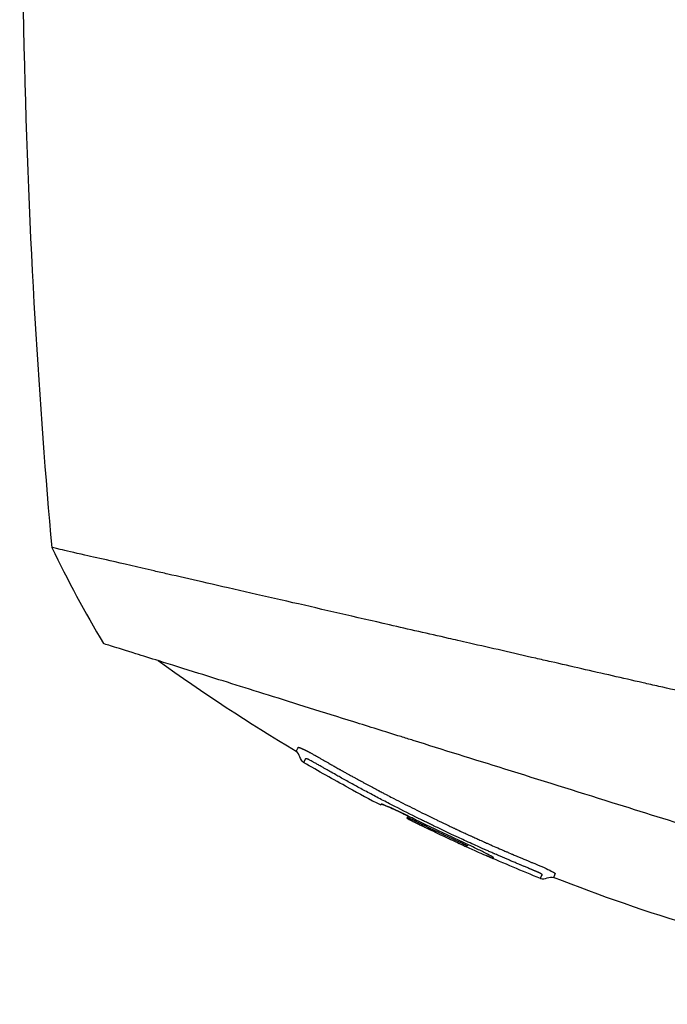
# Model space of a CAD drawing. Header units: millimetres. Extents: x 0 to 7374, y 0 to 4200.
# Tile 223 of 256: x 2825 to 2882, y 1946 to 2032. Entities that reach past the tile are written whole.
import ezdxf

# ---------------------------------------------------------------- set-up
doc = ezdxf.new("R2010")
doc.units = ezdxf.units.MM
doc.header["$LTSCALE"] = 0.2

# ---------------------------------------------------------------- blocks, each defined once
blk = doc.blocks.new('A$Ceaf76b09')
for p, q in [((17.862, 1057.067), (17.861, 1057.066)), ((20.763, 1055.634), (20.688, 1055.558)), ((20.688, 1055.559), (20.763, 1055.634)), ((22.971, 1054.394), (22.97, 1054.393)), ((23.113, 1054.574), (23.007, 1054.469)), ((27.727, 1052.361), (27.637, 1052.272)), ((28.337, 1052.077), (28.177, 1051.917))]:
    blk.add_line(p, q)
for centre, radius, start, end in [((92.157, 1126.656), 111.38, 205.85793, 210.77196), ((93.072, 1194.595), 156.751, 241.32693, 242.49797), ((93.071, 1194.591), 156.746, 241.32667, 242.49774)]:
    blk.add_arc(centre, radius, start, end)
blk.add_ellipse((116.751, 1155.956), major_axis=(-98.894, -98.894), ratio=0.00011, start_param=6.27371, end_param=6.28325)
for points, knots in [([(-9.161, 1180.525), (-10.649, 1158.488), (-10.874, 1138.936), (-10.499, 1121.864), (-10.124, 1104.791), (-9.149, 1090.198), (-8.072, 1078.078)], [0, 0, 0, 0, 0.5, 0.5, 0.5, 1, 1, 1, 1]), ([(94.082, 1054.565), (93.846, 1054.647), (93.605, 1054.724), (93.049, 1054.89), (92.71, 1054.98), (90.88, 1055.455), (88.965, 1055.871), (84.742, 1056.811), (82.581, 1057.311), (75.929, 1058.826), (71.287, 1059.899), (63.801, 1061.615), (61.1, 1062.229), (57.523, 1063.052), (56.67, 1063.249), (54.054, 1063.854), (52.28, 1064.263), (48.663, 1065.093), (46.825, 1065.513), (44.531, 1066.035), (44.074, 1066.139), (42.714, 1066.449), (41.822, 1066.651), (39.15, 1067.26), (37.362, 1067.674), (35.127, 1068.185), (34.67, 1068.288), (33.253, 1068.612), (32.275, 1068.837), (30.341, 1069.278), (29.388, 1069.495), (28.107, 1069.788), (27.762, 1069.867), (27.158, 1070.006), (26.891, 1070.067), (24.856, 1070.532), (23.131, 1070.925), (18.484, 1071.987), (15.641, 1072.646), (10.096, 1073.92), (7.42, 1074.522), (4.016, 1075.305), (3.019, 1075.536), (1.671, 1075.846), (1.27, 1075.938), (-0.566, 1076.36), (-1.857, 1076.662), (-3.798, 1077.105), (-4.537, 1077.27), (-6.114, 1077.629), (-6.849, 1077.805), (-7.823, 1078.027), (-8.065, 1078.069), (-8.072, 1078.078)], [0.000028, 0.000028, 0.000028, 0.000028, 0.094305, 0.094305, 0.214535, 0.214535, 0.967793, 0.967793, 1.69047, 1.69047, 3.128167, 3.128167, 3.949545, 3.949545, 4.206652, 4.206652, 4.738739, 4.738739, 5.291947, 5.291947, 5.430727, 5.430727, 5.707631, 5.707631, 6.282241, 6.282241, 6.427689, 6.427689, 6.766127, 6.766127, 7.099376, 7.099376, 7.223437, 7.223437, 7.319112, 7.319112, 7.934551, 7.934551, 9.024941, 9.024941, 10.236224, 10.236224, 10.77586, 10.77586, 11.0135, 11.0135, 11.919346, 11.919346, 12.597116, 12.597116, 13.609698, 13.609698, 14.62284, 14.62284, 14.62284, 14.62284]), ([(71.344, 1046.225), (70.679, 1046.435), (70.025, 1046.642), (68.656, 1047.073), (68.189, 1047.22), (66.082, 1047.881), (64.732, 1048.304), (62.351, 1049.048), (61.412, 1049.342), (56.67, 1050.825), (52.756, 1052.051), (46.17, 1054.112), (43.54, 1054.935), (37.739, 1056.751), (34.599, 1057.734), (28.796, 1059.55), (26.108, 1060.391), (23.171, 1061.31), (22.815, 1061.422), (21.048, 1061.975), (19.674, 1062.405), (17.002, 1063.241), (15.704, 1063.648), (13.214, 1064.427), (12.02, 1064.801), (8.615, 1065.866), (6.577, 1066.504), (3.492, 1067.47), (2.329, 1067.834), (0.553, 1068.389), (-0.124, 1068.601), (-1.598, 1069.063), (-2.287, 1069.278), (-3.008, 1069.504), (-3.201, 1069.564), (-3.467, 1069.647), (-3.541, 1069.671), (-3.542, 1069.671)], [-11.154238, -11.154238, -11.154238, -11.154238, -10.868129, -10.868129, -10.55799, -10.55799, -10.063125, -10.063125, -9.746706, -9.746706, -8.479112, -8.479112, -7.633641, -7.633641, -6.611509, -6.611509, -5.689122, -5.689122, -5.561638, -5.561638, -5.052877, -5.052877, -4.538879, -4.538879, -4.025725, -4.025725, -3.004294, -3.004294, -2.253425, -2.253425, -1.690162, -1.690162, -0.844455, -0.844455, -0.423499, -0.423499, -0.000001, -0.000001, -0.000001, -0.000001]), ([(13.299, 1060.236), (13.298, 1060.237), (13.302, 1060.246), (13.311, 1060.264), (13.32, 1060.282), (13.335, 1060.31), (13.352, 1060.345), (13.369, 1060.38), (13.39, 1060.424), (13.416, 1060.479), (13.423, 1060.492), (13.43, 1060.506), (13.436, 1060.521), (13.44, 1060.528), (13.443, 1060.535), (13.447, 1060.543), (13.448, 1060.545), (13.449, 1060.547), (13.45, 1060.55), (13.451, 1060.552), (13.452, 1060.554), (13.453, 1060.556), (13.455, 1060.559), (13.456, 1060.561), (13.457, 1060.564), (13.459, 1060.568), (13.46, 1060.571), (13.462, 1060.573), (13.463, 1060.576), (13.464, 1060.578), (13.465, 1060.58), (13.466, 1060.583), (13.468, 1060.585), (13.469, 1060.588), (13.472, 1060.592), (13.475, 1060.595), (13.481, 1060.597), (13.486, 1060.598), (13.494, 1060.599), (13.504, 1060.598), (13.516, 1060.598), (13.531, 1060.595), (13.549, 1060.59), (13.561, 1060.587), (13.575, 1060.583), (13.59, 1060.578), (13.61, 1060.571), (13.631, 1060.564), (13.656, 1060.554), (13.667, 1060.55), (13.677, 1060.546), (13.69, 1060.54), (13.698, 1060.537), (13.709, 1060.533), (13.719, 1060.528), (13.729, 1060.524), (13.737, 1060.52), (13.737, 1060.52)], [0, 0, 0, 0, 0.25, 0.25, 0.25, 0.5, 0.5, 0.5, 0.75, 0.75, 0.75, 0.8125, 0.8125, 0.8125, 0.84375, 0.84375, 0.84375, 0.854681, 0.854681, 0.854681, 0.864854, 0.864854, 0.864854, 0.874447, 0.874447, 0.874447, 0.884787, 0.884787, 0.884787, 0.895518, 0.895518, 0.895518, 0.90625, 0.90625, 0.90625, 0.921992, 0.921992, 0.921992, 0.9375, 0.9375, 0.9375, 0.956598, 0.956598, 0.956598, 0.96875, 0.96875, 0.96875, 0.984375, 0.984375, 0.984375, 0.991606, 0.991606, 0.991606, 0.995853, 0.995853, 0.995853, 1, 1, 1, 1]), ([(13.946, 1059.276), (13.618, 1059.472), (13.629, 1060.039), (13.3, 1060.236), (13.299, 1060.236), (13.299, 1060.236)], [0.0028116, 0.0028116, 0.0028116, 0.0028116, 0.990099, 0.990099, 0.9912991, 0.9912991, 0.9912991, 0.9912991]), ([(13.299, 1060.236), (13.299, 1060.236), (13.299, 1060.236), (13.299, 1060.236), (13.299, 1060.236), (13.299, 1060.236), (13.299, 1060.236)], [0.998659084, 0.998659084, 0.998659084, 0.998659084, 0.998663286, 0.998663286, 0.998663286, 0.999984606, 0.999984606, 0.999984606, 0.999984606]), ([(13.737, 1060.52), (13.747, 1060.515), (13.755, 1060.51), (13.763, 1060.506), (13.776, 1060.498), (13.784, 1060.494), (13.787, 1060.492)], [0, 0, 0, 0, 0.0042678, 0.0042678, 0.0042678, 0.01154273, 0.01154273, 0.01154273, 0.01154273]), ([(13.787, 1060.492), (13.788, 1060.491), (13.79, 1060.49), (13.797, 1060.487), (13.799, 1060.486), (13.801, 1060.485), (13.804, 1060.484), (13.812, 1060.481), (13.818, 1060.478), (13.824, 1060.476), (13.83, 1060.473), (13.835, 1060.471), (13.84, 1060.469), (13.845, 1060.467), (13.849, 1060.465), (13.853, 1060.464), (13.857, 1060.462), (13.861, 1060.46), (13.864, 1060.459), (13.868, 1060.458), (13.871, 1060.456), (13.875, 1060.455), (13.878, 1060.453), (13.881, 1060.452), (13.884, 1060.451), (13.894, 1060.446), (13.905, 1060.442), (13.916, 1060.437), (13.927, 1060.432), (13.939, 1060.426), (13.951, 1060.42), (13.964, 1060.415), (13.976, 1060.409), (13.989, 1060.403), (13.996, 1060.4), (14.003, 1060.396), (14.01, 1060.393), (14.024, 1060.387), (14.037, 1060.38), (14.05, 1060.374), (14.054, 1060.372), (14.058, 1060.37), (14.061, 1060.368), (14.076, 1060.361), (14.092, 1060.353), (14.109, 1060.345), (14.126, 1060.336), (14.144, 1060.327), (14.162, 1060.318), (14.18, 1060.309), (14.199, 1060.3), (14.218, 1060.29), (14.237, 1060.28), (14.256, 1060.27), (14.276, 1060.26), (14.296, 1060.25), (14.315, 1060.24), (14.335, 1060.23), (14.355, 1060.219), (14.375, 1060.209), (14.394, 1060.199), (14.415, 1060.188), (14.435, 1060.177), (14.454, 1060.167), (14.463, 1060.162), (14.471, 1060.158), (14.48, 1060.153), (14.504, 1060.141), (14.529, 1060.127), (14.555, 1060.113), (14.589, 1060.094), (14.626, 1060.074), (14.664, 1060.053), (14.703, 1060.031), (14.744, 1060.009), (14.787, 1059.985), (14.822, 1059.965), (14.859, 1059.944), (14.897, 1059.923), (14.92, 1059.91), (14.942, 1059.898), (14.965, 1059.885), (14.983, 1059.875), (15.001, 1059.864), (15.02, 1059.854), (15.041, 1059.842), (15.063, 1059.829), (15.085, 1059.817), (15.106, 1059.805), (15.128, 1059.792), (15.15, 1059.78), (15.169, 1059.769), (15.188, 1059.758), (15.209, 1059.746), (15.261, 1059.716), (15.317, 1059.684), (15.379, 1059.648), (15.385, 1059.644), (15.392, 1059.641), (15.398, 1059.637), (15.418, 1059.626), (15.438, 1059.614), (15.458, 1059.602), (15.54, 1059.555), (15.62, 1059.509), (15.698, 1059.464), (15.779, 1059.418), (15.858, 1059.372), (15.935, 1059.328), (16.014, 1059.283), (16.09, 1059.239), (16.164, 1059.197), (16.181, 1059.187), (16.197, 1059.178), (16.213, 1059.168), (16.274, 1059.134), (16.332, 1059.101), (16.389, 1059.068), (16.435, 1059.042), (16.479, 1059.017), (16.523, 1058.992), (16.581, 1058.959), (16.636, 1058.928), (16.69, 1058.897), (16.804, 1058.832), (16.91, 1058.773), (17.006, 1058.718), (17.023, 1058.709), (17.04, 1058.699), (17.056, 1058.69), (17.083, 1058.675), (17.11, 1058.66), (17.135, 1058.646), (17.176, 1058.623), (17.218, 1058.599), (17.259, 1058.576), (17.274, 1058.568), (17.288, 1058.56), (17.302, 1058.552), (17.349, 1058.525), (17.392, 1058.502), (17.424, 1058.484), (17.439, 1058.475), (17.451, 1058.468), (17.461, 1058.463), (17.499, 1058.442), (17.54, 1058.419), (17.597, 1058.387), (17.622, 1058.374), (17.649, 1058.359), (17.678, 1058.343), (17.743, 1058.307), (17.818, 1058.265), (17.905, 1058.217), (17.925, 1058.206), (17.945, 1058.195), (17.966, 1058.184), (18.008, 1058.16), (18.053, 1058.136), (18.1, 1058.11), (18.202, 1058.054), (18.315, 1057.992), (18.44, 1057.924), (18.509, 1057.886), (18.583, 1057.846), (18.659, 1057.804), (18.722, 1057.77), (18.791, 1057.733), (18.862, 1057.694), (18.883, 1057.683), (18.904, 1057.671), (18.926, 1057.66), (18.996, 1057.622), (19.067, 1057.583), (19.138, 1057.545), (19.147, 1057.54), (19.156, 1057.535), (19.165, 1057.53), (19.239, 1057.49), (19.312, 1057.451), (19.381, 1057.414), (19.549, 1057.323), (19.708, 1057.238), (19.858, 1057.158), (19.891, 1057.14), (19.924, 1057.122), (19.957, 1057.105), (20.106, 1057.026), (20.245, 1056.952), (20.374, 1056.883), (20.408, 1056.865), (20.441, 1056.848), (20.474, 1056.83), (20.503, 1056.815), (20.532, 1056.8), (20.56, 1056.785), (20.682, 1056.72), (20.794, 1056.661), (20.896, 1056.608), (20.942, 1056.584), (20.986, 1056.561), (21.028, 1056.539), (21.121, 1056.49), (21.204, 1056.447), (21.275, 1056.41), (21.287, 1056.404), (21.298, 1056.398), (21.309, 1056.392)], [0.0115427, 0.0115427, 0.0115427, 0.0115427, 0.0146484, 0.0146484, 0.0146484, 0.015625, 0.015625, 0.015625, 0.0178551, 0.0178551, 0.0178551, 0.0202674, 0.0202674, 0.0202674, 0.0229148, 0.0229148, 0.0229148, 0.0259265, 0.0259265, 0.0259265, 0.0289758, 0.0289758, 0.0289758, 0.03125, 0.03125, 0.03125, 0.0377305, 0.0377305, 0.0377305, 0.0440992, 0.0440992, 0.0440992, 0.0504476, 0.0504476, 0.0504476, 0.0539243, 0.0539243, 0.0539243, 0.0605952, 0.0605952, 0.0605952, 0.0625, 0.0625, 0.0625, 0.0703125, 0.0703125, 0.0703125, 0.0783247, 0.0783247, 0.0783247, 0.0863004, 0.0863004, 0.0863004, 0.0943196, 0.0943196, 0.0943196, 0.102591, 0.102591, 0.102591, 0.1111299, 0.1111299, 0.1111299, 0.1205155, 0.1205155, 0.1205155, 0.125, 0.125, 0.125, 0.1379552, 0.1379552, 0.1379552, 0.155296, 0.155296, 0.155296, 0.1728695, 0.1728695, 0.1728695, 0.1875, 0.1875, 0.1875, 0.1961343, 0.1961343, 0.1961343, 0.203125, 0.203125, 0.203125, 0.2112932, 0.2112932, 0.2112932, 0.2189534, 0.2189534, 0.2189534, 0.2256261, 0.2256261, 0.2256261, 0.2429357, 0.2429357, 0.2429357, 0.2446802, 0.2446802, 0.2446802, 0.25, 0.25, 0.25, 0.2710616, 0.2710616, 0.2710616, 0.2931584, 0.2931584, 0.2931584, 0.315897, 0.315897, 0.315897, 0.3209944, 0.3209944, 0.3209944, 0.339782, 0.339782, 0.339782, 0.3549607, 0.3549607, 0.3549607, 0.375, 0.375, 0.375, 0.4176625, 0.4176625, 0.4176625, 0.4251751, 0.4251751, 0.4251751, 0.4375, 0.4375, 0.4375, 0.4571251, 0.4571251, 0.4571251, 0.4641527, 0.4641527, 0.4641527, 0.4875862, 0.4875862, 0.4875862, 0.4981624, 0.4981624, 0.4981624, 0.5395346, 0.5395346, 0.5395346, 0.5575362, 0.5575362, 0.5575362, 0.5974985, 0.5974985, 0.5974985, 0.6065205, 0.6065205, 0.6065205, 0.625, 0.625, 0.625, 0.6650307, 0.6650307, 0.6650307, 0.6875, 0.6875, 0.6875, 0.7059258, 0.7059258, 0.7059258, 0.7114096, 0.7114096, 0.7114096, 0.7291617, 0.7291617, 0.7291617, 0.7313753, 0.7313753, 0.7313753, 0.75, 0.75, 0.75, 0.7953084, 0.7953084, 0.7953084, 0.8054739, 0.8054739, 0.8054739, 0.8518684, 0.8518684, 0.8518684, 0.8640791, 0.8640791, 0.8640791, 0.875, 0.875, 0.875, 0.9225825, 0.9225825, 0.9225825, 0.9442487, 0.9442487, 0.9442487, 0.9923203, 0.9923203, 0.9923203, 1, 1, 1, 1]), ([(14.368, 1059.538), (14.366, 1059.539), (14.364, 1059.54), (14.362, 1059.541), (14.354, 1059.544), (14.346, 1059.548), (14.338, 1059.552), (14.33, 1059.555), (14.323, 1059.558), (14.316, 1059.561), (14.311, 1059.563), (14.307, 1059.564), (14.302, 1059.566), (14.299, 1059.567), (14.296, 1059.568), (14.293, 1059.569), (14.282, 1059.573), (14.271, 1059.577), (14.261, 1059.58), (14.253, 1059.582), (14.246, 1059.584), (14.239, 1059.585), (14.237, 1059.586), (14.235, 1059.586), (14.233, 1059.587), (14.227, 1059.588), (14.222, 1059.589), (14.217, 1059.59), (14.213, 1059.59), (14.21, 1059.591), (14.207, 1059.591), (14.202, 1059.592), (14.198, 1059.592), (14.193, 1059.593), (14.19, 1059.593), (14.186, 1059.593), (14.183, 1059.593), (14.179, 1059.593), (14.175, 1059.593), (14.172, 1059.593), (14.168, 1059.593), (14.165, 1059.593), (14.161, 1059.592), (14.157, 1059.592), (14.153, 1059.591), (14.149, 1059.591), (14.147, 1059.59), (14.144, 1059.589), (14.141, 1059.589), (14.137, 1059.588), (14.134, 1059.586), (14.13, 1059.585), (14.127, 1059.584), (14.123, 1059.582), (14.12, 1059.581), (14.117, 1059.579), (14.114, 1059.577), (14.111, 1059.576), (14.109, 1059.575), (14.108, 1059.574), (14.106, 1059.573), (14.105, 1059.572), (14.104, 1059.572), (14.103, 1059.571), (14.098, 1059.568), (14.093, 1059.564), (14.089, 1059.56), (14.085, 1059.557), (14.082, 1059.553), (14.079, 1059.549), (14.078, 1059.549), (14.078, 1059.549), (14.078, 1059.548), (14.073, 1059.543), (14.069, 1059.538), (14.065, 1059.532), (14.062, 1059.528), (14.06, 1059.524), (14.057, 1059.52), (14.054, 1059.514), (14.05, 1059.508), (14.047, 1059.502), (14.045, 1059.497), (14.042, 1059.492), (14.04, 1059.486), (14.035, 1059.475), (14.031, 1059.464), (14.026, 1059.453), (14.026, 1059.452), (14.026, 1059.451), (14.025, 1059.45), (14.022, 1059.441), (14.019, 1059.432), (14.015, 1059.424), (14.012, 1059.415), (14.009, 1059.407), (14.006, 1059.399), (14.005, 1059.398), (14.004, 1059.396), (14.004, 1059.395), (14.004, 1059.395), (14.004, 1059.394), (14.004, 1059.394), (14.003, 1059.392), (14.001, 1059.39), (14, 1059.387), (14, 1059.386), (13.999, 1059.384), (13.998, 1059.383), (13.998, 1059.381), (13.997, 1059.38), (13.996, 1059.379), (13.996, 1059.378), (13.995, 1059.377), (13.995, 1059.376), (13.995, 1059.376), (13.995, 1059.376), (13.994, 1059.375), (13.986, 1059.359), (13.979, 1059.345), (13.973, 1059.333), (13.972, 1059.331), (13.971, 1059.329), (13.97, 1059.328), (13.965, 1059.318), (13.962, 1059.31), (13.958, 1059.303), (13.957, 1059.3), (13.956, 1059.297), (13.955, 1059.295), (13.952, 1059.288), (13.949, 1059.283), (13.948, 1059.28), (13.948, 1059.28), (13.948, 1059.279), (13.948, 1059.279), (13.947, 1059.278), (13.947, 1059.278), (13.947, 1059.276)], [0.7492743, 0.7492743, 0.7492743, 0.7492743, 0.75, 0.75, 0.75, 0.7537747, 0.7537747, 0.7537747, 0.7573111, 0.7573111, 0.7573111, 0.7595812, 0.7595812, 0.7595812, 0.7612005, 0.7612005, 0.7612005, 0.7668743, 0.7668743, 0.7668743, 0.7712653, 0.7712653, 0.7712653, 0.7724086, 0.7724086, 0.7724086, 0.7758502, 0.7758502, 0.7758502, 0.7780188, 0.7780188, 0.7780188, 0.7811228, 0.7811228, 0.7811228, 0.7836291, 0.7836291, 0.7836291, 0.786446, 0.786446, 0.786446, 0.7892051, 0.7892051, 0.7892051, 0.7924515, 0.7924515, 0.7924515, 0.7948574, 0.7948574, 0.7948574, 0.7980835, 0.7980835, 0.7980835, 0.8012969, 0.8012969, 0.8012969, 0.8044379, 0.8044379, 0.8044379, 0.8060937, 0.8060937, 0.8060937, 0.8071545, 0.8071545, 0.8071545, 0.8126683, 0.8126683, 0.8126683, 0.8173379, 0.8173379, 0.8173379, 0.8178765, 0.8178765, 0.8178765, 0.8241662, 0.8241662, 0.8241662, 0.8285938, 0.8285938, 0.8285938, 0.8347411, 0.8347411, 0.8347411, 0.8398558, 0.8398558, 0.8398558, 0.8503992, 0.8503992, 0.8503992, 0.8511266, 0.8511266, 0.8511266, 0.859375, 0.859375, 0.859375, 0.8671875, 0.8671875, 0.8671875, 0.8685483, 0.8685483, 0.8685483, 0.8687888, 0.8687888, 0.8687888, 0.8710937, 0.8710937, 0.8710937, 0.872449, 0.872449, 0.872449, 0.8738319, 0.8738319, 0.8738319, 0.8749212, 0.8749212, 0.8749212, 0.8754863, 0.8754863, 0.8754863, 0.9068705, 0.9068705, 0.9068705, 0.9118194, 0.9118194, 0.9118194, 0.9375483, 0.9375483, 0.9375483, 0.9490145, 0.9490145, 0.9490145, 0.980211, 0.980211, 0.980211, 0.9866245, 0.9866245, 0.9866245, 1, 1, 1, 1]), ([(26.692, 1053.072), (26.221, 1053.296), (25.756, 1053.517), (25.177, 1053.797), (25.059, 1053.854), (24.824, 1053.968), (24.708, 1054.025), (24.475, 1054.139), (24.36, 1054.195), (24.174, 1054.287), (24.106, 1054.32), (23.308, 1054.715), (22.599, 1055.072), (21.76, 1055.503), (21.61, 1055.58), (21.273, 1055.755), (21.088, 1055.851), (20.721, 1056.043), (20.54, 1056.138), (20.181, 1056.327), (20.003, 1056.422), (19.649, 1056.61), (19.474, 1056.704), (19.22, 1056.84), (19.143, 1056.882), (18.896, 1057.015), (18.731, 1057.105), (18.405, 1057.282), (18.244, 1057.371), (17.924, 1057.546), (17.766, 1057.633), (17.452, 1057.807), (17.297, 1057.893), (17.015, 1058.051), (16.888, 1058.122), (16.591, 1058.289), (16.414, 1058.389), (16.179, 1058.522), (16.129, 1058.551), (15.994, 1058.627), (15.908, 1058.676), (15.781, 1058.749), (15.745, 1058.769), (15.675, 1058.81), (15.64, 1058.829), (15.565, 1058.873), (15.524, 1058.896), (15.367, 1058.986), (15.265, 1059.045), (15.076, 1059.152), (14.99, 1059.201), (14.831, 1059.29), (14.758, 1059.331), (14.628, 1059.403), (14.57, 1059.434), (14.493, 1059.475), (14.465, 1059.489), (14.412, 1059.516), (14.388, 1059.528), (14.372, 1059.536), (14.37, 1059.537), (14.368, 1059.538)], [0.4352923, 0.4352923, 0.4352923, 0.4352923, 0.46875, 0.46875, 0.4776332, 0.4776332, 0.4865017, 0.4865017, 0.4951357, 0.4951357, 0.5, 0.5, 0.5512774, 0.5512774, 0.5625, 0.5625, 0.5767206, 0.5767206, 0.590921, 0.590921, 0.6050345, 0.6050345, 0.6189117, 0.6189117, 0.625, 0.625, 0.638149, 0.638149, 0.6512936, 0.6512936, 0.6643597, 0.6643597, 0.6771764, 0.6771764, 0.6875, 0.6875, 0.7011869, 0.7011869, 0.7048375, 0.7048375, 0.7109375, 0.7109375, 0.7136781, 0.7136781, 0.7162397, 0.7162397, 0.71875, 0.71875, 0.7246094, 0.7246094, 0.7303949, 0.7303949, 0.7362912, 0.7362912, 0.7421875, 0.7421875, 0.7453934, 0.7453934, 0.7488286, 0.7488286, 0.7492743, 0.7492743, 0.7492743, 0.7492743]), ([(13.947, 1059.276), (13.946, 1059.275), (13.946, 1059.275), (13.946, 1059.275), (13.946, 1059.275), (13.946, 1059.275), (13.946, 1059.275)], [0.000000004, 0.000000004, 0.000000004, 0.000000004, 0.001387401, 0.001387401, 0.001387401, 0.001391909, 0.001391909, 0.001391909, 0.001391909]), ([(21.309, 1056.392), (21.488, 1056.299), (21.667, 1056.206), (21.846, 1056.114), (22.368, 1055.845), (22.893, 1055.577), (23.422, 1055.312), (23.707, 1055.168), (23.994, 1055.026), (24.282, 1054.883), (24.375, 1054.837), (24.469, 1054.791), (24.562, 1054.745), (24.88, 1054.588), (25.2, 1054.433), (25.52, 1054.277), (25.613, 1054.233), (25.705, 1054.188), (25.798, 1054.144), (26.052, 1054.021), (26.307, 1053.899), (26.564, 1053.778), (26.692, 1053.717), (26.82, 1053.657), (26.948, 1053.596), (26.992, 1053.576), (27.041, 1053.552), (27.09, 1053.529), (27.101, 1053.524), (27.112, 1053.519), (27.122, 1053.514), (27.173, 1053.49), (27.223, 1053.467), (27.265, 1053.447), (27.271, 1053.445), (27.277, 1053.442), (27.283, 1053.439), (27.302, 1053.43), (27.32, 1053.422), (27.335, 1053.415), (27.423, 1053.374), (27.525, 1053.326), (27.64, 1053.272), (27.658, 1053.264), (27.676, 1053.256), (27.694, 1053.248), (27.778, 1053.209), (27.868, 1053.167), (27.966, 1053.122), (28.095, 1053.062), (28.235, 1052.998), (28.388, 1052.928), (28.443, 1052.902), (28.489, 1052.881), (28.531, 1052.862), (28.539, 1052.858), (28.548, 1052.855), (28.556, 1052.851), (28.601, 1052.83), (28.641, 1052.812), (28.683, 1052.793), (28.691, 1052.789), (28.699, 1052.786), (28.707, 1052.782), (28.716, 1052.778), (28.724, 1052.774), (28.733, 1052.77), (28.843, 1052.72), (28.958, 1052.668), (29.078, 1052.614), (29.198, 1052.56), (29.323, 1052.503), (29.453, 1052.445), (29.53, 1052.411), (29.612, 1052.374), (29.697, 1052.336), (29.711, 1052.33), (29.724, 1052.324), (29.738, 1052.317), (29.805, 1052.288), (29.873, 1052.257), (29.941, 1052.227), (29.973, 1052.213), (30.005, 1052.199), (30.037, 1052.185), (30.124, 1052.146), (30.208, 1052.109), (30.285, 1052.075), (30.291, 1052.072), (30.297, 1052.07), (30.302, 1052.067), (30.356, 1052.044), (30.41, 1052.02), (30.464, 1051.996)], [0, 0, 0, 0, 0.0228445, 0.0228445, 0.0228445, 0.0891828, 0.0891828, 0.0891828, 0.125, 0.125, 0.125, 0.1366406, 0.1366406, 0.1366406, 0.1761244, 0.1761244, 0.1761244, 0.1875, 0.1875, 0.1875, 0.21875, 0.21875, 0.21875, 0.234375, 0.234375, 0.234375, 0.2396808, 0.2396808, 0.2396808, 0.2408376, 0.2408376, 0.2408376, 0.2464149, 0.2464149, 0.2464149, 0.2472084, 0.2472084, 0.2472084, 0.25, 0.25, 0.25, 0.2668825, 0.2668825, 0.2668825, 0.2694401, 0.2694401, 0.2694401, 0.28125, 0.28125, 0.28125, 0.296875, 0.296875, 0.296875, 0.3025201, 0.3025201, 0.3025201, 0.3036838, 0.3036838, 0.3036838, 0.3100321, 0.3100321, 0.3100321, 0.3112389, 0.3112389, 0.3112389, 0.3125, 0.3125, 0.3125, 0.3281719, 0.3281719, 0.3281719, 0.34375, 0.34375, 0.34375, 0.3528631, 0.3528631, 0.3528631, 0.3543505, 0.3543505, 0.3543505, 0.3614964, 0.3614964, 0.3614964, 0.3649321, 0.3649321, 0.3649321, 0.374304, 0.374304, 0.374304, 0.375, 0.375, 0.375, 0.3816325, 0.3816325, 0.3816325, 0.3816325]), ([(22.97, 1054.393), (23.046, 1054.355), (23.121, 1054.318), (23.272, 1054.243), (23.347, 1054.205), (23.573, 1054.093), (23.724, 1054.019), (24.177, 1053.796), (24.479, 1053.648), (25.388, 1053.208), (25.996, 1052.919), (27.119, 1052.393), (27.503, 1052.217), (28.007, 1051.985), (28.369, 1051.82), (29.067, 1051.503), (29.393, 1051.357), (29.918, 1051.123), (30.141, 1051.026), (30.535, 1050.859), (30.518, 1050.873), (30.526, 1050.888), (30.53, 1050.898), (30.543, 1050.925), (30.555, 1050.936), (30.544, 1050.964), (30.465, 1051.016), (30.152, 1051.189), (29.922, 1051.308), (29.409, 1051.564), (29.096, 1051.717), (28.207, 1052.141), (27.751, 1052.349), (26.243, 1053.05), (25.255, 1053.521), (23.84, 1054.215), (23.601, 1054.335), (23.02, 1054.62), (22.717, 1054.767), (22.142, 1055.04), (21.877, 1055.164), (21.385, 1055.387), (21.171, 1055.48), (20.858, 1055.607), (20.763, 1055.639), (20.713, 1055.637), (20.717, 1055.619), (20.705, 1055.593), (20.7, 1055.584), (20.694, 1055.572), (20.693, 1055.569), (20.691, 1055.564), (20.69, 1055.563), (20.689, 1055.561), (20.688, 1055.56), (20.688, 1055.559)], [-2.617456, -2.617456, -2.617456, -2.617456, -2.615773, -2.615773, -2.614089, -2.614089, -2.610722, -2.610722, -2.603989, -2.603989, -2.590521, -2.590521, -2.579179, -2.579179, -2.548527, -2.548527, -2.516135, -2.516135, -2.486469, -2.486469, -2.44117, -2.44117, -2.394766, -2.394766, -2.341296, -2.341296, -2.235435, -2.235435, -2.119404, -2.119404, -1.993858, -1.993858, -1.795734, -1.795734, -1.414479, -1.414479, -1.246443, -1.246443, -1.053651, -1.053651, -0.857851, -0.857851, -0.639459, -0.639459, -0.418498, -0.418498, -0.260577, -0.260577, -0.130756, -0.130756, -0.06596, -0.06596, -0.033583, -0.033583, -0.000001, -0.000001, -0.000001, -0.000001]), ([(20.76, 1055.631), (20.797, 1055.623), (20.869, 1055.599), (21.144, 1055.487), (21.35, 1055.398), (21.853, 1055.169), (22.113, 1055.049), (22.6, 1054.817), (22.822, 1054.71), (23.109, 1054.57)], [-2.92217, -2.92217, -2.92217, -2.92217, -2.171582, -2.171582, -1.479632, -1.479632, -1.065047, -1.065047, -0.888409, -0.888409, -0.888409, -0.888409]), ([(27.637, 1052.272), (27.554, 1052.31), (27.471, 1052.349), (27.388, 1052.387), (27.304, 1052.425), (27.221, 1052.464), (27.138, 1052.502), (26.972, 1052.58), (26.806, 1052.657), (26.64, 1052.735), (26.308, 1052.89), (25.977, 1053.047), (25.647, 1053.204), (25.139, 1053.447), (24.632, 1053.692), (24.127, 1053.939), (23.977, 1054.013), (23.828, 1054.087), (23.678, 1054.161), (23.651, 1054.174), (23.626, 1054.186), (23.603, 1054.198), (23.59, 1054.204), (23.578, 1054.21), (23.567, 1054.216), (23.555, 1054.221), (23.543, 1054.227), (23.531, 1054.233), (23.52, 1054.239), (23.508, 1054.244), (23.496, 1054.25), (23.485, 1054.256), (23.473, 1054.261), (23.461, 1054.267), (23.455, 1054.27), (23.448, 1054.274), (23.441, 1054.277), (23.405, 1054.295), (23.369, 1054.311), (23.336, 1054.327), (23.304, 1054.342), (23.274, 1054.357), (23.245, 1054.37), (23.199, 1054.391), (23.159, 1054.41), (23.125, 1054.424), (23.113, 1054.43), (23.101, 1054.435), (23.091, 1054.439), (23.074, 1054.446), (23.06, 1054.452), (23.048, 1054.457), (23.035, 1054.462), (23.026, 1054.465), (23.019, 1054.467), (23.017, 1054.468), (23.015, 1054.468), (23.014, 1054.468), (23.012, 1054.469), (23.011, 1054.469), (23.01, 1054.469), (23.009, 1054.469), (23.009, 1054.469), (23.008, 1054.469), (23.007, 1054.469), (23.007, 1054.469), (23.007, 1054.469), (23.006, 1054.468), (23.006, 1054.466), (23.005, 1054.465), (23.005, 1054.464), (23.004, 1054.464), (23.004, 1054.463), (22.997, 1054.448), (22.991, 1054.436), (22.986, 1054.426), (22.985, 1054.423), (22.984, 1054.421), (22.983, 1054.419), (22.98, 1054.413), (22.978, 1054.408), (22.976, 1054.404), (22.975, 1054.402), (22.974, 1054.4), (22.973, 1054.398), (22.973, 1054.398), (22.972, 1054.397), (22.972, 1054.396), (22.972, 1054.395), (22.971, 1054.395), (22.971, 1054.394)], [-1.39255, -1.39255, -1.39255, -1.39255, -1.342049, -1.342049, -1.342049, -1.291516, -1.291516, -1.291516, -1.190475, -1.190475, -1.190475, -0.98859, -0.98859, -0.98859, -0.678401, -0.678401, -0.678401, -0.586391, -0.586391, -0.586391, -0.569717, -0.569717, -0.569717, -0.561083, -0.561083, -0.561083, -0.552282, -0.552282, -0.552282, -0.543519, -0.543519, -0.543519, -0.534995, -0.534995, -0.534995, -0.530264, -0.530264, -0.530264, -0.50504, -0.50504, -0.50504, -0.481288, -0.481288, -0.481288, -0.443386, -0.443386, -0.443386, -0.429659, -0.429659, -0.429659, -0.40771, -0.40771, -0.40771, -0.384707, -0.384707, -0.384707, -0.378068, -0.378068, -0.378068, -0.372282, -0.372282, -0.372282, -0.36654, -0.36654, -0.36654, -0.361061, -0.361061, -0.361061, -0.342862, -0.342862, -0.342862, -0.337131, -0.337131, -0.337131, -0.201309, -0.201309, -0.201309, -0.169409, -0.169409, -0.169409, -0.085191, -0.085191, -0.085191, -0.043036, -0.043036, -0.043036, -0.021951, -0.021951, -0.021951, -0.000001, -0.000001, -0.000001, -0.000001]), ([(22.971, 1054.394), (23.055, 1054.352), (23.139, 1054.31), (23.307, 1054.227), (23.391, 1054.185), (23.643, 1054.06), (23.811, 1053.977), (24.316, 1053.729), (24.653, 1053.565), (25.663, 1053.077), (26.339, 1052.757), (27.262, 1052.328), (27.529, 1052.205), (27.771, 1052.094), (27.843, 1052.062), (27.972, 1052.004), (28.027, 1051.979), (28.114, 1051.941), (28.145, 1051.928), (28.18, 1051.914), (28.177, 1051.917), (28.182, 1051.927), (28.188, 1051.94), (28.203, 1051.97), (28.218, 1051.978), (28.202, 1051.993), (28.181, 1052.006), (28.113, 1052.043), (28.066, 1052.067), (27.958, 1052.12), (27.901, 1052.148), (27.742, 1052.224), (27.661, 1052.261), (27.637, 1052.272)], [-0.08026787, -0.08026787, -0.08026787, -0.08026787, -0.07887451, -0.07887451, -0.07748115, -0.07748115, -0.07469489, -0.07469489, -0.06912609, -0.06912609, -0.05801942, -0.05801942, -0.05400322, -0.05400322, -0.05216987, -0.05216987, -0.0503702, -0.0503702, -0.04853397, -0.04853397, -0.04657526, -0.04657526, -0.03394054, -0.03394054, -0.02433764, -0.02433764, -0.01848741, -0.01848741, -0.01280095, -0.01280095, -0.00780127, -0.00780127, -0.000001, -0.000001, -0.000001, -0.000001]), ([(34.814, 1049.448), (34.814, 1049.449), (34.815, 1049.45), (34.815, 1049.452), (34.816, 1049.453), (34.815, 1049.454), (34.815, 1049.456), (34.815, 1049.457), (34.815, 1049.457), (34.814, 1049.458), (34.814, 1049.459), (34.813, 1049.461), (34.812, 1049.462), (34.811, 1049.463), (34.811, 1049.464), (34.81, 1049.465), (34.809, 1049.466), (34.808, 1049.468), (34.806, 1049.469), (34.805, 1049.471), (34.803, 1049.472), (34.802, 1049.474), (34.797, 1049.478), (34.792, 1049.483), (34.785, 1049.488), (34.777, 1049.494), (34.767, 1049.501), (34.755, 1049.509), (34.745, 1049.515), (34.734, 1049.521), (34.721, 1049.528), (34.716, 1049.531), (34.71, 1049.535), (34.704, 1049.538), (34.7, 1049.54), (34.697, 1049.542), (34.693, 1049.544), (34.686, 1049.548), (34.678, 1049.552), (34.67, 1049.556), (34.664, 1049.559), (34.658, 1049.562), (34.651, 1049.566), (34.643, 1049.57), (34.634, 1049.574), (34.626, 1049.578), (34.621, 1049.581), (34.617, 1049.583), (34.612, 1049.585), (34.603, 1049.59), (34.594, 1049.594), (34.586, 1049.599), (34.582, 1049.6), (34.578, 1049.602), (34.575, 1049.604), (34.57, 1049.607), (34.564, 1049.609), (34.56, 1049.611), (34.555, 1049.614), (34.55, 1049.616), (34.546, 1049.618), (34.532, 1049.625), (34.516, 1049.632), (34.498, 1049.64), (34.481, 1049.648), (34.462, 1049.656), (34.442, 1049.665), (34.422, 1049.674), (34.401, 1049.683), (34.378, 1049.692), (34.374, 1049.694), (34.369, 1049.696), (34.365, 1049.698), (34.345, 1049.707), (34.324, 1049.716), (34.302, 1049.725), (34.28, 1049.734), (34.258, 1049.744), (34.234, 1049.754), (34.211, 1049.763), (34.187, 1049.774), (34.162, 1049.784), (34.136, 1049.795), (34.11, 1049.806), (34.083, 1049.818), (34.059, 1049.828), (34.034, 1049.839), (34.009, 1049.849), (34.005, 1049.851), (34.001, 1049.853), (33.997, 1049.854), (33.972, 1049.865), (33.946, 1049.876), (33.919, 1049.888), (33.911, 1049.891), (33.903, 1049.895), (33.895, 1049.898), (33.871, 1049.909), (33.847, 1049.919), (33.821, 1049.93), (33.793, 1049.942), (33.765, 1049.954), (33.735, 1049.967), (33.724, 1049.971), (33.713, 1049.976), (33.702, 1049.981), (33.655, 1050.001), (33.605, 1050.022), (33.554, 1050.043), (33.502, 1050.065), (33.449, 1050.088), (33.394, 1050.111), (33.352, 1050.128), (33.309, 1050.146), (33.265, 1050.165), (33.229, 1050.18), (33.195, 1050.194), (33.161, 1050.208), (33.068, 1050.247), (32.98, 1050.284), (32.896, 1050.32), (32.89, 1050.322), (32.884, 1050.324), (32.878, 1050.327), (32.806, 1050.357), (32.737, 1050.386), (32.671, 1050.414), (32.618, 1050.436), (32.567, 1050.458), (32.518, 1050.478), (32.401, 1050.528), (32.292, 1050.573), (32.19, 1050.617), (32.081, 1050.663), (31.979, 1050.706), (31.882, 1050.747), (31.838, 1050.766), (31.794, 1050.784), (31.751, 1050.803), (31.475, 1050.921), (31.193, 1051.042), (30.907, 1051.166), (30.833, 1051.198), (30.759, 1051.231), (30.684, 1051.263), (30.677, 1051.266), (30.67, 1051.269), (30.663, 1051.273), (30.63, 1051.287), (30.598, 1051.301), (30.565, 1051.315), (30.452, 1051.365), (30.342, 1051.413), (30.231, 1051.462), (30.123, 1051.51), (30.014, 1051.558), (29.902, 1051.607), (29.858, 1051.626), (29.815, 1051.646), (29.77, 1051.666), (29.743, 1051.678), (29.715, 1051.69), (29.687, 1051.702), (29.605, 1051.739), (29.52, 1051.777), (29.432, 1051.816), (29.395, 1051.832), (29.358, 1051.849), (29.321, 1051.866), (28.877, 1052.065), (28.439, 1052.263), (28.007, 1052.461), (27.828, 1052.544), (27.65, 1052.626), (27.473, 1052.708), (27.21, 1052.83), (26.95, 1052.951), (26.692, 1053.072)], [0.2256711, 0.2256711, 0.2256711, 0.2256711, 0.2276557, 0.2276557, 0.2276557, 0.2296731, 0.2296731, 0.2296731, 0.2302571, 0.2302571, 0.2302571, 0.2316414, 0.2316414, 0.2316414, 0.232316, 0.232316, 0.232316, 0.2333695, 0.2333695, 0.2333695, 0.234375, 0.234375, 0.234375, 0.2368508, 0.2368508, 0.2368508, 0.2396811, 0.2396811, 0.2396811, 0.2419785, 0.2419785, 0.2419785, 0.2429694, 0.2429694, 0.2429694, 0.243523, 0.243523, 0.243523, 0.2445257, 0.2445257, 0.2445257, 0.245315, 0.245315, 0.245315, 0.2463483, 0.2463483, 0.2463483, 0.2469118, 0.2469118, 0.2469118, 0.2480301, 0.2480301, 0.2480301, 0.2485086, 0.2485086, 0.2485086, 0.2492543, 0.2492543, 0.2492543, 0.25, 0.25, 0.25, 0.252603, 0.252603, 0.252603, 0.2551191, 0.2551191, 0.2551191, 0.2575109, 0.2575109, 0.2575109, 0.2579785, 0.2579785, 0.2579785, 0.2600365, 0.2600365, 0.2600365, 0.2620323, 0.2620323, 0.2620323, 0.2639897, 0.2639897, 0.2639897, 0.265947, 0.265947, 0.265947, 0.2676861, 0.2676861, 0.2676861, 0.2679435, 0.2679435, 0.2679435, 0.269646, 0.269646, 0.269646, 0.2701416, 0.2701416, 0.2701416, 0.2716469, 0.2716469, 0.2716469, 0.2733118, 0.2733118, 0.2733118, 0.2739328, 0.2739328, 0.2739328, 0.2765732, 0.2765732, 0.2765732, 0.2792302, 0.2792302, 0.2792302, 0.28125, 0.28125, 0.28125, 0.2828655, 0.2828655, 0.2828655, 0.287258, 0.287258, 0.287258, 0.2875648, 0.2875648, 0.2875648, 0.2913589, 0.2913589, 0.2913589, 0.2943553, 0.2943553, 0.2943553, 0.3014558, 0.3014558, 0.3014558, 0.3090197, 0.3090197, 0.3090197, 0.3125, 0.3125, 0.3125, 0.3348887, 0.3348887, 0.3348887, 0.3406774, 0.3406774, 0.3406774, 0.3412201, 0.3412201, 0.3412201, 0.34375, 0.34375, 0.34375, 0.3524471, 0.3524471, 0.3524471, 0.3610261, 0.3610261, 0.3610261, 0.3643484, 0.3643484, 0.3643484, 0.3664048, 0.3664048, 0.3664048, 0.3724746, 0.3724746, 0.3724746, 0.375, 0.375, 0.375, 0.4046963, 0.4046963, 0.4046963, 0.4170338, 0.4170338, 0.4170338, 0.4352923, 0.4352923, 0.4352923, 0.4352923]), ([(30.464, 1051.996), (30.664, 1051.908), (30.991, 1051.765), (31.382, 1051.595), (31.605, 1051.499), (31.7, 1051.458), (31.764, 1051.431), (31.823, 1051.405), (31.847, 1051.395), (31.919, 1051.364), (32.108, 1051.283), (32.184, 1051.25), (32.363, 1051.174), (32.506, 1051.113), (32.884, 1050.953), (33.165, 1050.835), (33.457, 1050.712), (33.567, 1050.667), (33.844, 1050.553), (33.923, 1050.52), (34.057, 1050.465), (34.073, 1050.459), (34.47, 1050.296), (34.716, 1050.191), (35.213, 1049.967), (35.421, 1049.868), (35.675, 1049.736), (35.745, 1049.698), (35.854, 1049.633), (35.899, 1049.601), (35.935, 1049.571), (35.941, 1049.557), (35.932, 1049.541), (35.924, 1049.534), (35.919, 1049.527), (35.918, 1049.525), (35.917, 1049.509), (35.92, 1049.504), (35.912, 1049.486), (35.908, 1049.479), (35.904, 1049.47), (35.903, 1049.47), (35.896, 1049.446), (35.889, 1049.43), (35.876, 1049.4), (35.867, 1049.386), (35.854, 1049.367), (35.849, 1049.356), (35.842, 1049.338), (35.838, 1049.329), (35.836, 1049.319), (35.834, 1049.313), (35.833, 1049.311), (35.828, 1049.289), (35.824, 1049.277), (35.82, 1049.265), (35.819, 1049.262), (35.817, 1049.259), (35.816, 1049.258), (35.815, 1049.256), (35.815, 1049.256), (35.812, 1049.253), (35.811, 1049.25), (35.809, 1049.246), (35.808, 1049.244), (35.807, 1049.241), (35.807, 1049.24), (35.805, 1049.233), (35.804, 1049.23), (35.802, 1049.227), (35.802, 1049.226), (35.802, 1049.226), (35.802, 1049.225), (35.801, 1049.225), (35.802, 1049.225), (35.799, 1049.222), (35.8, 1049.219), (35.79, 1049.22), (35.779, 1049.223), (35.774, 1049.224), (35.784, 1049.22), (35.805, 1049.211)], [0.3816325, 0.3816325, 0.3816325, 0.3816325, 0.40625, 0.421875, 0.4296875, 0.4335938, 0.4335938, 0.4375, 0.4375, 0.453125, 0.453125, 0.4609375, 0.4609375, 0.46875, 0.46875, 0.5, 0.5, 0.515625, 0.515625, 0.5234375, 0.5234375, 0.53125, 0.53125, 0.5625, 0.5625, 0.59375, 0.59375, 0.609375, 0.609375, 0.625, 0.625, 0.640625, 0.640625, 0.6484375, 0.6484375, 0.65625, 0.65625, 0.671875, 0.671875, 0.6796875, 0.6796875, 0.6875, 0.6875, 0.71875, 0.71875, 0.75, 0.75, 0.78125, 0.78125, 0.796875, 0.8046875, 0.8046875, 0.8125, 0.8125, 0.84375, 0.84375, 0.859375, 0.859375, 0.8671875, 0.8671875, 0.875, 0.875, 0.890625, 0.890625, 0.8984375, 0.8984375, 0.90625, 0.90625, 0.921875, 0.921875, 0.9296875, 0.9296875, 0.9335938, 0.9335938, 0.9375, 0.9375, 0.96875, 0.96875, 0.984375, 0.984375, 1, 1, 1, 1]), ([(34.656, 1049.13), (34.656, 1049.13), (34.656, 1049.132), (34.658, 1049.137), (34.659, 1049.14), (34.66, 1049.143), (34.661, 1049.146), (34.663, 1049.152), (34.666, 1049.16), (34.669, 1049.169), (34.671, 1049.175), (34.674, 1049.182), (34.677, 1049.19), (34.68, 1049.198), (34.683, 1049.206), (34.687, 1049.216), (34.691, 1049.224), (34.695, 1049.234), (34.699, 1049.243), (34.706, 1049.259), (34.714, 1049.276), (34.723, 1049.294), (34.727, 1049.301), (34.731, 1049.309), (34.735, 1049.317), (34.735, 1049.317), (34.735, 1049.318), (34.736, 1049.318), (34.741, 1049.328), (34.746, 1049.338), (34.752, 1049.348), (34.754, 1049.351), (34.755, 1049.354), (34.757, 1049.358), (34.761, 1049.364), (34.765, 1049.371), (34.769, 1049.378), (34.77, 1049.379), (34.771, 1049.381), (34.772, 1049.383), (34.773, 1049.385), (34.774, 1049.387), (34.776, 1049.389), (34.778, 1049.394), (34.781, 1049.398), (34.784, 1049.403), (34.785, 1049.404), (34.785, 1049.404), (34.786, 1049.405), (34.787, 1049.407), (34.788, 1049.409), (34.79, 1049.412), (34.79, 1049.413), (34.791, 1049.414), (34.791, 1049.415), (34.793, 1049.417), (34.794, 1049.419), (34.796, 1049.422), (34.796, 1049.423), (34.797, 1049.424), (34.798, 1049.425), (34.799, 1049.427), (34.8, 1049.429), (34.801, 1049.431), (34.801, 1049.432), (34.801, 1049.432), (34.801, 1049.432), (34.801, 1049.433), (34.802, 1049.433), (34.802, 1049.434), (34.803, 1049.435), (34.804, 1049.437), (34.805, 1049.438), (34.806, 1049.439), (34.807, 1049.44), (34.808, 1049.441), (34.808, 1049.442), (34.809, 1049.442), (34.809, 1049.443), (34.811, 1049.444), (34.812, 1049.446), (34.814, 1049.448)], [0, 0, 0, 0, 0.0293168, 0.0293168, 0.0293168, 0.0439541, 0.0439541, 0.0439541, 0.0698135, 0.0698135, 0.0698135, 0.087676, 0.087676, 0.087676, 0.1068468, 0.1068468, 0.1068468, 0.125, 0.125, 0.125, 0.1543063, 0.1543063, 0.1543063, 0.1664997, 0.1664997, 0.1664997, 0.1673137, 0.1673137, 0.1673137, 0.1828716, 0.1828716, 0.1828716, 0.1875, 0.1875, 0.1875, 0.1975548, 0.1975548, 0.1975548, 0.2000451, 0.2000451, 0.2000451, 0.203125, 0.203125, 0.203125, 0.2098104, 0.2098104, 0.2098104, 0.2109375, 0.2109375, 0.2109375, 0.2133188, 0.2133188, 0.2133188, 0.2141024, 0.2141024, 0.2141024, 0.2160163, 0.2160163, 0.2160163, 0.2169202, 0.2169202, 0.2169202, 0.2185406, 0.2185406, 0.2185406, 0.21875, 0.21875, 0.21875, 0.2193828, 0.2193828, 0.2193828, 0.2207211, 0.2207211, 0.2207211, 0.222344, 0.222344, 0.222344, 0.2229245, 0.2229245, 0.2229245, 0.2256711, 0.2256711, 0.2256711, 0.2256711]), ([(35.805, 1049.211), (35.805, 1049.211), (35.805, 1049.211), (35.805, 1049.211), (35.805, 1049.211), (35.805, 1049.211), (35.805, 1049.211)], [0, 0, 0, 0, 0.004326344, 0.004326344, 0.004326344, 0.004341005, 0.004341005, 0.004341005, 0.004341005]), ([(96.449, 1038.375), (84.606, 1038.12), (72.658, 1039.226), (52.461, 1043.453), (43.982, 1045.991), (35.805, 1049.211)], [0, 0, 0, 0, 3.553813, 3.553813, 6.19026, 6.19026, 6.19026, 6.19026])]:
    blk.add_open_spline(points, degree=3, knots=knots)
for points in [[(13.299, 1060.236), (9.159, 1062.694), (5.128, 1065.347), (1.233, 1068.177)], [(17.857, 1057.063), (16.543, 1057.781), (15.239, 1058.519), (13.946, 1059.275)], [(22.998, 1054.451), (22.983, 1054.419), (22.974, 1054.401), (22.97, 1054.393)], [(34.656, 1049.13), (33.057, 1049.772), (31.469, 1050.441), (29.892, 1051.135)], [(34.656, 1049.13), (35.011, 1048.987), (35.447, 1049.352), (35.805, 1049.211)]]:
    blk.add_open_spline(points, degree=3)

msp = doc.modelspace()

# ---------------------------------------------------------------- block references
msp.add_blockref('A$Ceaf76b09', (2836.026, 907.397))

doc.saveas('drawing.dxf')
